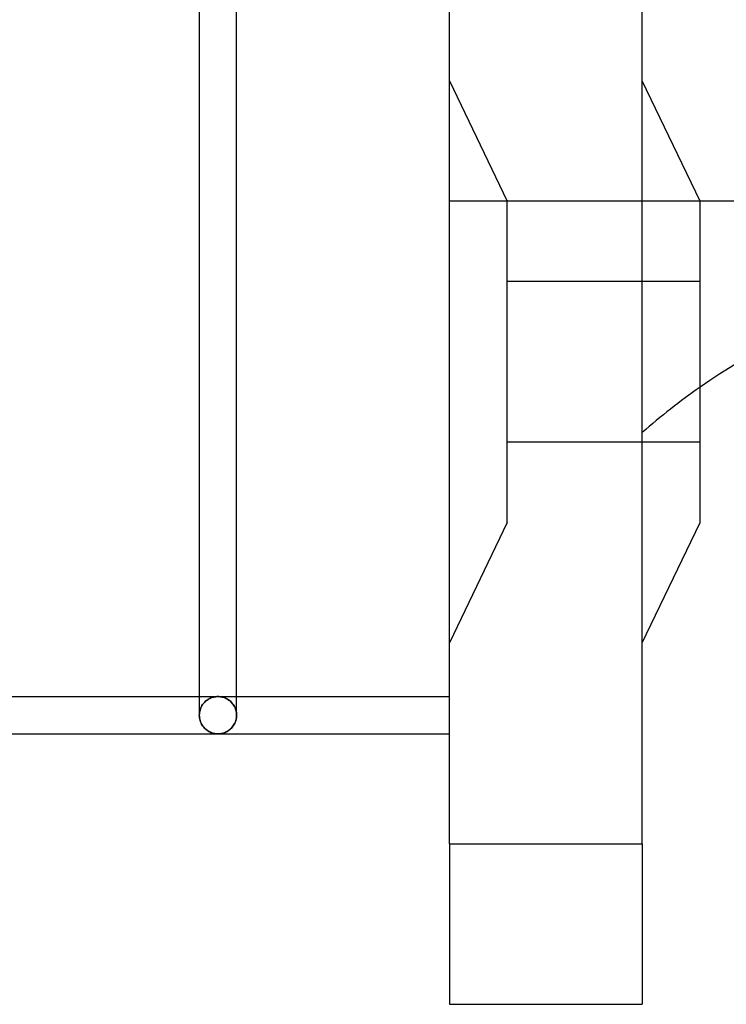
# Model space of a CAD drawing. Header units: millimetres. Extents: x -110 to 102, y -250 to 250.
# Tile 3 of 24: x -27 to 17, y -250 to -189. Entities that reach past the tile are written whole.
import ezdxf

# ---------------------------------------------------------------- set-up
doc = ezdxf.new("R2010")
doc.units = ezdxf.units.MM
doc.layers.add('HIDDEN', color=7, linetype='Continuous')
doc.layers.add('THICK', color=7, linetype='Continuous')

msp = doc.modelspace()

# ---------------------------------------------------------------- linework, layer by layer
at = {"layer": 'HIDDEN'}
for p, q in [((0, -192.5), (3.6, -200)), ((0, -192.5), (3.6, -200)), ((90, -200), (0, -200)), ((3.6, -220), (3.6, -200)), ((15.6, -205), (3.6, -205)), ((15.6, -205), (3.6, -205)), ((15.6, -215), (3.6, -215)), ((15.6, -215), (3.6, -215)), ((3.6, -220), (0, -227.5)), ((3.6, -220), (0, -227.5)), ((-15.56, -230.84), (-14.4, -230.84)), ((-15.173, -231.134), (-15.123, -231.092)), ((-15.123, -231.092), (-15.173, -231.134)), ((-15.123, -231.092), (-15.071, -231.053)), ((-15.071, -231.053), (-15.123, -231.092)), ((-15.071, -231.053), (-15.017, -231.017)), ((-15.017, -231.017), (-15.071, -231.053)), ((-15.017, -231.017), (-14.961, -230.984)), ((-14.961, -230.984), (-15.017, -231.017)), ((-14.961, -230.984), (-14.903, -230.954)), ((-14.903, -230.954), (-14.961, -230.984)), ((-14.903, -230.954), (-14.844, -230.928)), ((-14.844, -230.928), (-14.903, -230.954)), ((-14.844, -230.928), (-14.783, -230.905)), ((-14.783, -230.905), (-14.844, -230.928)), ((-14.783, -230.905), (-14.721, -230.885)), ((-14.721, -230.885), (-14.783, -230.905)), ((-14.721, -230.885), (-14.658, -230.869)), ((-14.658, -230.869), (-14.721, -230.885)), ((-14.658, -230.869), (-14.594, -230.856)), ((-14.594, -230.856), (-14.658, -230.869)), ((-14.594, -230.856), (-14.53, -230.847)), ((-14.53, -230.847), (-14.594, -230.856)), ((-14.53, -230.847), (-14.465, -230.842)), ((-14.465, -230.842), (-14.53, -230.847)), ((-14.465, -230.842), (-14.4, -230.84)), ((-14.4, -230.84), (-14.465, -230.842)), ((-14.335, -230.842), (-14.4, -230.84)), ((-14.4, -230.84), (-14.335, -230.842)), ((-14.4, -230.84), (-13.24, -230.84)), ((-14.27, -230.847), (-14.335, -230.842)), ((-14.335, -230.842), (-14.27, -230.847)), ((-14.206, -230.856), (-14.27, -230.847)), ((-14.27, -230.847), (-14.206, -230.856)), ((-14.142, -230.869), (-14.206, -230.856)), ((-14.206, -230.856), (-14.142, -230.869)), ((-14.079, -230.885), (-14.142, -230.869)), ((-14.142, -230.869), (-14.079, -230.885)), ((-14.017, -230.905), (-14.079, -230.885)), ((-14.079, -230.885), (-14.017, -230.905)), ((-13.956, -230.928), (-14.017, -230.905)), ((-14.017, -230.905), (-13.956, -230.928)), ((-13.897, -230.954), (-13.956, -230.928)), ((-13.956, -230.928), (-13.897, -230.954)), ((-13.839, -230.984), (-13.897, -230.954)), ((-13.897, -230.954), (-13.839, -230.984)), ((-13.783, -231.017), (-13.839, -230.984)), ((-13.839, -230.984), (-13.783, -231.017)), ((-13.729, -231.053), (-13.783, -231.017)), ((-13.783, -231.017), (-13.729, -231.053)), ((-13.677, -231.092), (-13.729, -231.053)), ((-13.729, -231.053), (-13.677, -231.092)), ((-13.627, -231.134), (-13.677, -231.092)), ((-13.677, -231.092), (-13.627, -231.134)), ((-15.534, -231.755), (-15.515, -231.678)), ((-15.515, -231.678), (-15.534, -231.755)), ((-15.515, -231.678), (-15.491, -231.603)), ((-15.491, -231.603), (-15.515, -231.678)), ((-15.491, -231.603), (-15.462, -231.532)), ((-15.462, -231.532), (-15.491, -231.603)), ((-15.462, -231.532), (-15.43, -231.464)), ((-15.43, -231.464), (-15.462, -231.532)), ((-15.43, -231.464), (-15.394, -231.4)), ((-15.394, -231.4), (-15.43, -231.464)), ((-15.394, -231.4), (-15.355, -231.339)), ((-15.355, -231.339), (-15.394, -231.4)), ((-15.355, -231.339), (-15.313, -231.282)), ((-15.313, -231.282), (-15.355, -231.339)), ((-15.313, -231.282), (-15.268, -231.229)), ((-15.268, -231.229), (-15.313, -231.282)), ((-15.268, -231.229), (-15.222, -231.18)), ((-15.222, -231.18), (-15.268, -231.229)), ((-15.222, -231.18), (-15.173, -231.134)), ((-15.173, -231.134), (-15.222, -231.18)), ((-13.578, -231.18), (-13.627, -231.134)), ((-13.627, -231.134), (-13.578, -231.18)), ((-13.532, -231.229), (-13.578, -231.18)), ((-13.578, -231.18), (-13.532, -231.229)), ((-13.487, -231.282), (-13.532, -231.229)), ((-13.532, -231.229), (-13.487, -231.282)), ((-13.445, -231.339), (-13.487, -231.282)), ((-13.487, -231.282), (-13.445, -231.339)), ((-13.406, -231.4), (-13.445, -231.339)), ((-13.445, -231.339), (-13.406, -231.4)), ((-13.37, -231.464), (-13.406, -231.4)), ((-13.406, -231.4), (-13.37, -231.464)), ((-13.338, -231.532), (-13.37, -231.464)), ((-13.37, -231.464), (-13.338, -231.532)), ((-13.309, -231.603), (-13.338, -231.532)), ((-13.338, -231.532), (-13.309, -231.603)), ((-13.285, -231.678), (-13.309, -231.603)), ((-13.309, -231.603), (-13.285, -231.678)), ((-13.266, -231.755), (-13.285, -231.678)), ((-13.285, -231.678), (-13.266, -231.755)), ((-15.56, -231.997), (-15.557, -231.915)), ((-15.557, -231.915), (-15.56, -231.997)), ((-15.56, -231.998), (-15.56, -231.997)), ((-15.56, -231.999), (-15.56, -231.998)), ((-15.56, -231.998), (-15.56, -231.998)), ((-15.56, -232), (-15.56, -231.999)), ((-15.56, -231.999), (-15.56, -231.999)), ((-15.557, -232.086), (-15.56, -232)), ((-15.56, -232), (-15.56, -232)), ((-15.557, -231.915), (-15.549, -231.834)), ((-15.549, -231.834), (-15.557, -231.915)), ((-15.547, -232.172), (-15.557, -232.086)), ((-15.549, -231.834), (-15.534, -231.755)), ((-15.534, -231.755), (-15.549, -231.834)), ((-15.531, -232.255), (-15.547, -232.172)), ((-15.509, -232.336), (-15.531, -232.255)), ((-15.483, -232.414), (-15.509, -232.336)), ((-13.291, -232.336), (-13.317, -232.414)), ((-13.269, -232.255), (-13.291, -232.336)), ((-13.253, -232.172), (-13.269, -232.255)), ((-13.251, -231.834), (-13.266, -231.755)), ((-13.266, -231.755), (-13.251, -231.834)), ((-13.243, -232.086), (-13.253, -232.172)), ((-13.243, -231.915), (-13.251, -231.834)), ((-13.251, -231.834), (-13.243, -231.915)), ((-13.24, -231.997), (-13.243, -231.915)), ((-13.243, -231.915), (-13.24, -231.997)), ((-13.24, -232), (-13.243, -232.086)), ((-13.24, -231.997), (-13.24, -231.998)), ((-13.24, -231.998), (-13.24, -231.998)), ((-13.24, -231.998), (-13.24, -231.999)), ((-13.24, -231.999), (-13.24, -231.999)), ((-13.24, -231.999), (-13.24, -232)), ((-13.24, -232), (-13.24, -232)), ((-15.451, -232.488), (-15.483, -232.414)), ((-15.415, -232.559), (-15.451, -232.488)), ((-15.376, -232.625), (-15.415, -232.559)), ((-15.333, -232.687), (-15.376, -232.625)), ((-15.287, -232.746), (-15.333, -232.687)), ((-15.239, -232.8), (-15.287, -232.746)), ((-15.188, -232.85), (-15.239, -232.8)), ((-15.136, -232.896), (-15.188, -232.85)), ((-15.081, -232.938), (-15.136, -232.896)), ((-15.026, -232.976), (-15.081, -232.938)), ((-13.719, -232.938), (-13.774, -232.976)), ((-13.664, -232.896), (-13.719, -232.938)), ((-13.612, -232.85), (-13.664, -232.896)), ((-13.561, -232.8), (-13.612, -232.85)), ((-13.513, -232.746), (-13.561, -232.8)), ((-13.467, -232.687), (-13.513, -232.746)), ((-13.424, -232.625), (-13.467, -232.687)), ((-13.385, -232.559), (-13.424, -232.625)), ((-13.349, -232.488), (-13.385, -232.559)), ((-13.317, -232.414), (-13.349, -232.488)), ((-14.969, -233.01), (-15.026, -232.976)), ((-14.91, -233.041), (-14.969, -233.01)), ((-14.85, -233.069), (-14.91, -233.041)), ((-14.789, -233.093), (-14.85, -233.069)), ((-14.726, -233.113), (-14.789, -233.093)), ((-14.662, -233.13), (-14.726, -233.113)), ((-14.598, -233.143), (-14.662, -233.13)), ((-14.532, -233.152), (-14.598, -233.143)), ((-14.466, -233.158), (-14.532, -233.152)), ((-14.4, -233.16), (-14.466, -233.158)), ((-14.334, -233.158), (-14.4, -233.16)), ((-14.268, -233.152), (-14.334, -233.158)), ((-14.202, -233.143), (-14.268, -233.152)), ((-14.138, -233.13), (-14.202, -233.143)), ((-14.074, -233.113), (-14.138, -233.13)), ((-14.011, -233.093), (-14.074, -233.113)), ((-13.95, -233.069), (-14.011, -233.093)), ((-13.89, -233.041), (-13.95, -233.069)), ((-13.831, -233.01), (-13.89, -233.041)), ((-13.774, -232.976), (-13.831, -233.01)), ((0, -240), (12, -240)), ((0, -250), (0, -250)), ((12, -250), (12, -250))]:
    msp.add_line(p, q, dxfattribs=at)
msp.add_arc((39.827, -246.251), 42.3, 124.94164, 131.13594, dxfattribs=at)
at = {"layer": 'THICK'}
for p, q in [((0, -240), (0, 240)), ((12, -240), (12, 240)), ((-15.56, -175.431), (-15.56, -231.997)), ((-13.24, -231.997), (-13.24, -175.431)), ((15.6, -200), (12, -192.5)), ((15.6, -220), (15.6, -200)), ((12, -227.5), (15.6, -220)), ((-27.64, -230.84), (-15.56, -230.84)), ((-13.24, -230.84), (0, -230.84)), ((-15.56, -231.997), (-15.56, -231.998)), ((-15.56, -231.998), (-15.56, -231.998)), ((-15.56, -231.998), (-15.56, -231.999)), ((-15.56, -231.999), (-15.56, -231.999)), ((-15.56, -231.999), (-15.56, -232)), ((-15.56, -232), (-15.557, -232.086)), ((-15.56, -232), (-15.56, -232)), ((-15.557, -232.086), (-15.547, -232.172)), ((-15.547, -232.172), (-15.531, -232.255)), ((-15.531, -232.255), (-15.509, -232.336)), ((-15.509, -232.336), (-15.483, -232.414)), ((-13.317, -232.414), (-13.291, -232.336)), ((-13.291, -232.336), (-13.269, -232.255)), ((-13.269, -232.255), (-13.253, -232.172)), ((-13.253, -232.172), (-13.243, -232.086)), ((-13.243, -232.086), (-13.24, -232)), ((-13.24, -231.998), (-13.24, -231.997)), ((-13.24, -231.999), (-13.24, -231.998)), ((-13.24, -231.998), (-13.24, -231.998)), ((-13.24, -232), (-13.24, -231.999)), ((-13.24, -231.999), (-13.24, -231.999)), ((-13.24, -232), (-13.24, -232)), ((-15.483, -232.414), (-15.451, -232.488)), ((-15.451, -232.488), (-15.415, -232.559)), ((-15.415, -232.559), (-15.376, -232.625)), ((-15.376, -232.625), (-15.333, -232.687)), ((-15.333, -232.687), (-15.287, -232.746)), ((-15.287, -232.746), (-15.239, -232.8)), ((-15.239, -232.8), (-15.188, -232.85)), ((-15.188, -232.85), (-15.136, -232.896)), ((-15.136, -232.896), (-15.081, -232.938)), ((-15.081, -232.938), (-15.026, -232.976)), ((-13.774, -232.976), (-13.719, -232.938)), ((-13.719, -232.938), (-13.664, -232.896)), ((-13.664, -232.896), (-13.612, -232.85)), ((-13.612, -232.85), (-13.561, -232.8)), ((-13.561, -232.8), (-13.513, -232.746)), ((-13.513, -232.746), (-13.467, -232.687)), ((-13.467, -232.687), (-13.424, -232.625)), ((-13.424, -232.625), (-13.385, -232.559)), ((-13.385, -232.559), (-13.349, -232.488)), ((-13.349, -232.488), (-13.317, -232.414)), ((-28.8, -233.16), (-14.4, -233.16)), ((-15.026, -232.976), (-14.969, -233.01)), ((-14.969, -233.01), (-14.91, -233.041)), ((-14.91, -233.041), (-14.85, -233.069)), ((-14.85, -233.069), (-14.789, -233.093)), ((-14.789, -233.093), (-14.726, -233.113)), ((-14.726, -233.113), (-14.662, -233.13)), ((-14.662, -233.13), (-14.598, -233.143)), ((-14.598, -233.143), (-14.532, -233.152)), ((-14.532, -233.152), (-14.466, -233.158)), ((-14.466, -233.158), (-14.4, -233.16)), ((-14.4, -233.16), (-14.334, -233.158)), ((-14.4, -233.16), (0, -233.16)), ((-14.334, -233.158), (-14.268, -233.152)), ((-14.268, -233.152), (-14.202, -233.143)), ((-14.202, -233.143), (-14.138, -233.13)), ((-14.138, -233.13), (-14.074, -233.113)), ((-14.074, -233.113), (-14.011, -233.093)), ((-14.011, -233.093), (-13.95, -233.069)), ((-13.95, -233.069), (-13.89, -233.041)), ((-13.89, -233.041), (-13.831, -233.01)), ((-13.831, -233.01), (-13.774, -232.976)), ((0, -240), (0, -250)), ((0, -240), (12, -240)), ((12, -240), (12, -250)), ((0, -250), (12, -250))]:
    msp.add_line(p, q, dxfattribs=at)
msp.add_arc((39.827, -246.251), 42.3, 92.74663, 124.94164, dxfattribs=at)

doc.saveas('drawing.dxf')
